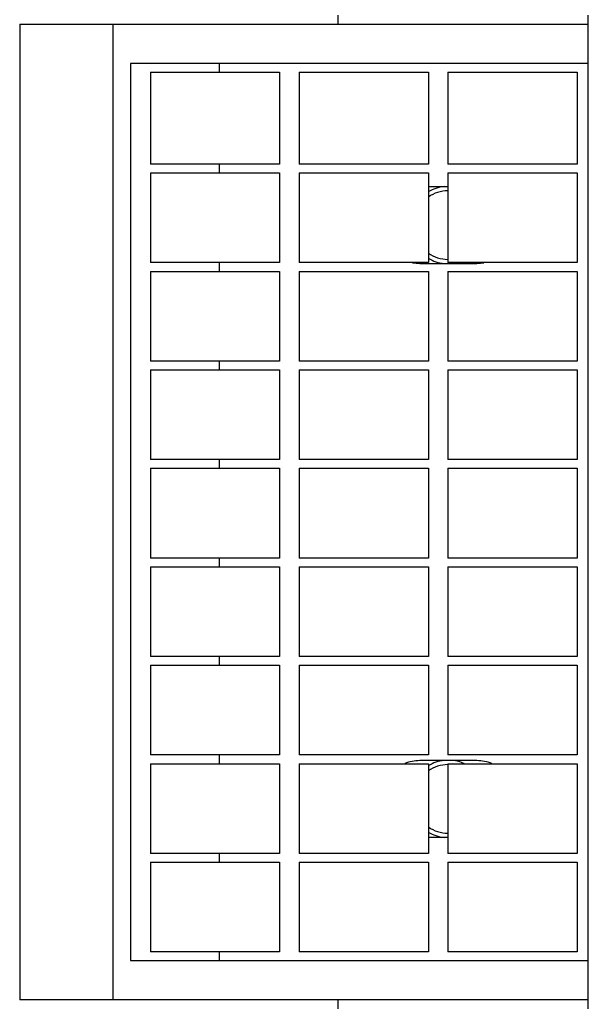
# Model space of a CAD drawing. Header units: inches. Extents: x 0 to 132, y 0 to 102.
# Tile 3 of 8: x 37.53 to 39.48, y 70.94 to 74.32. Entities that reach past the tile are written whole.
import ezdxf

# ---------------------------------------------------------------- set-up
doc = ezdxf.new("R2010")
doc.units = ezdxf.units.IN
doc.header["$LTSCALE"] = 7.26
doc.header["$MEASUREMENT"] = 0
for name, color, linetype in [('518353_WW_518353_24_BL4', 7, 'CONTINUOUS'), ('807_1829_10_1_SOLID1_BL53', 7, 'CONTINUOUS'), ('807_1829_11_1_SOLID1_BL47', 7, 'CONTINUOUS'), ('807_1829_12_1_SOLID1_BL45', 7, 'CONTINUOUS'), ('807_1829_13_1_SOLID1_BL54', 7, 'CONTINUOUS'), ('807_1829_14_1_SOLID1_BL52', 7, 'CONTINUOUS'), ('807_1829_15_1_SOLID1_BL62', 7, 'CONTINUOUS'), ('807_1829_16_1_SOLID1_BL42', 7, 'CONTINUOUS'), ('807_1829_17_1_SOLID1_BL57', 7, 'CONTINUOUS'), ('807_1829_18_1_SOLID1_BL66', 7, 'CONTINUOUS'), ('807_1829_19_1_SOLID1_BL63', 7, 'CONTINUOUS'), ('807_1829_1_1_SOLID1_BL49', 7, 'CONTINUOUS'), ('807_1829_1_SOLID1_BL46', 7, 'CONTINUOUS'), ('807_1829_20_1_SOLID1_BL50', 7, 'CONTINUOUS'), ('807_1829_21_1_SOLID1_BL60', 7, 'CONTINUOUS'), ('807_1829_23_1_SOLID1_BL43', 7, 'CONTINUOUS'), ('807_1829_24_1_SOLID1_BL59', 7, 'CONTINUOUS'), ('807_1829_25_1_SOLID1_BL51', 7, 'CONTINUOUS'), ('807_1829_26_1_SOLID1_BL44', 7, 'CONTINUOUS'), ('807_1829_27_1_SOLID1_BL61', 7, 'CONTINUOUS'), ('807_1829_2_1_SOLID1_BL48', 7, 'CONTINUOUS'), ('807_1829_3_1_SOLID1_BL55', 7, 'CONTINUOUS'), ('807_1829_4_1_SOLID1_BL41', 7, 'CONTINUOUS'), ('807_1829_5_1_SOLID1_BL58', 7, 'CONTINUOUS'), ('807_1829_6_1_SOLID1_BL40', 7, 'CONTINUOUS'), ('807_1829_7_1_SOLID1_BL65', 7, 'CONTINUOUS'), ('807_1829_8_1_SOLID1_BL64', 7, 'CONTINUOUS'), ('807_1829_9_1_SOLID1_BL56', 7, 'CONTINUOUS'), ('CUT_EXTRUDE1_1__BL39', 7, 'CONTINUOUS'), ('CUT_EXTRUDE1_2__BL212', 7, 'CONTINUOUS'), ('CUT_EXTRUDE1_3__BL210', 7, 'CONTINUOUS')]:
    doc.layers.add(name, color=color, linetype=linetype)

# ---------------------------------------------------------------- blocks, each defined once
blk = doc.blocks.new('518353_WW_518353_24_BL4', base_point=(68.4785, 65.2418))
at = {"layer": '518353_WW_518353_24_BL4', "color": 7, "linetype": 'CONTINUOUS'}
for p, q in [((38.6257, 74.3068), (38.6257, 74.3368)), ((39.4837, 74.3068), (39.4837, 74.3368)), ((38.6257, 70.9268), (38.6257, 70.9568)), ((39.4837, 70.9268), (39.4837, 70.9568))]:
    blk.add_line(p, q, dxfattribs=at)
for centre, start, end in [((39.0037, 73.6168), 96.2358, 121.1084), ((39.0037, 73.6168), 238.8982, 263.772), ((39.0037, 73.6168), 276.2358, 283.3696), ((39.0037, 71.6468), 96.2358, 121.1084), ((39.0037, 71.6468), 65.8069, 83.772), ((39.0037, 71.6468), 238.8982, 263.772)]:
    blk.add_arc(centre, 0.133, start, end, dxfattribs=at)
blk = doc.blocks.new('CUT_EXTRUDE1_1__BL39', base_point=(59.1285, 57.4208))
at = {"layer": 'CUT_EXTRUDE1_1__BL39', "color": 7, "linetype": 'CONTINUOUS'}
for p, q in [((37.5337, 74.3068), (39.4837, 74.3068)), ((37.5337, 74.3068), (37.5337, 70.9568)), ((37.8537, 70.9568), (37.8537, 74.3068)), ((39.4837, 70.9568), (39.4837, 74.3068)), ((39.4837, 74.1718), (37.9137, 74.1718)), ((37.9137, 74.1718), (37.9137, 71.0918)), ((38.2191, 74.1418), (38.2191, 74.1718)), ((38.2191, 73.7958), (38.2191, 73.8258)), ((39.0022, 73.7483), (38.9352, 73.7483)), ((38.2191, 73.4578), (38.2191, 73.4878)), ((38.9057, 73.4853), (39.1017, 73.4853)), ((38.2191, 73.1198), (38.2191, 73.1498)), ((38.2191, 72.7818), (38.2191, 72.8118)), ((38.2191, 72.4438), (38.2191, 72.4738)), ((38.2191, 72.1058), (38.2191, 72.1358)), ((38.2191, 71.7678), (38.2191, 71.7978)), ((39.1017, 71.7783), (38.9057, 71.7783)), ((38.9352, 71.5153), (39.0022, 71.5153)), ((38.2191, 71.4298), (38.2191, 71.4598)), ((38.2191, 71.0918), (38.2191, 71.1218)), ((37.9137, 71.0918), (39.4837, 71.0918)), ((39.4837, 70.9568), (37.5337, 70.9568))]:
    blk.add_line(p, q, dxfattribs=at)
for centre, start, end in [((38.9057, 73.6168), 259.2286, 270), ((39.1017, 73.6168), 270, 280.6488), ((38.9057, 71.6468), 90, 112.8481), ((39.1017, 71.6468), 67.1508, 90)]:
    blk.add_arc(centre, 0.1315, start, end, dxfattribs=at)
blk = doc.blocks.new('807_1829_6_1_SOLID1_BL40', base_point=(58.4243, 56.1558))
at = {"layer": '807_1829_6_1_SOLID1_BL40', "color": 7, "linetype": 'CONTINUOUS'}
for p, q in [((39.0022, 71.4298), (39.4452, 71.4298)), ((39.0022, 71.4298), (39.0022, 71.1218)), ((39.4452, 71.4298), (39.4452, 71.1218)), ((39.4452, 71.1218), (39.0022, 71.1218))]:
    blk.add_line(p, q, dxfattribs=at)
blk = doc.blocks.new('807_1829_4_1_SOLID1_BL41', base_point=(38.7137, 71.2758))
at = {"layer": '807_1829_4_1_SOLID1_BL41', "color": 7, "linetype": 'CONTINUOUS'}
for p, q in [((38.4922, 71.4298), (38.9352, 71.4298)), ((38.4922, 71.4298), (38.4922, 71.1218)), ((38.9352, 71.4298), (38.9352, 71.1218)), ((38.9352, 71.1218), (38.4922, 71.1218))]:
    blk.add_line(p, q, dxfattribs=at)
blk = doc.blocks.new('807_1829_16_1_SOLID1_BL42', base_point=(38.2037, 71.2758))
at = {"layer": '807_1829_16_1_SOLID1_BL42', "color": 7, "linetype": 'CONTINUOUS'}
for p, q in [((37.9822, 71.4298), (38.4252, 71.4298)), ((37.9822, 71.4298), (37.9822, 71.1218)), ((38.4252, 71.4298), (38.4252, 71.1218)), ((38.4252, 71.1218), (37.9822, 71.1218))]:
    blk.add_line(p, q, dxfattribs=at)
blk = doc.blocks.new('807_1829_23_1_SOLID1_BL43', base_point=(58.5933, 56.3248))
at = {"layer": '807_1829_23_1_SOLID1_BL43', "color": 7, "linetype": 'CONTINUOUS'}
for p, q in [((39.0022, 71.7678), (39.4452, 71.7678)), ((39.0022, 71.7678), (39.0022, 71.4598)), ((39.4452, 71.7678), (39.4452, 71.4598)), ((39.4452, 71.4598), (39.0022, 71.4598))]:
    blk.add_line(p, q, dxfattribs=at)
blk = doc.blocks.new('807_1829_26_1_SOLID1_BL44', base_point=(38.7137, 71.6138))
at = {"layer": '807_1829_26_1_SOLID1_BL44', "color": 7, "linetype": 'CONTINUOUS'}
for p, q in [((38.4922, 71.7678), (38.9352, 71.7678)), ((38.4922, 71.7678), (38.4922, 71.4598)), ((38.9352, 71.7678), (38.9352, 71.4598)), ((38.9352, 71.4598), (38.4922, 71.4598))]:
    blk.add_line(p, q, dxfattribs=at)
blk = doc.blocks.new('807_1829_12_1_SOLID1_BL45', base_point=(38.2037, 71.6138))
at = {"layer": '807_1829_12_1_SOLID1_BL45', "color": 7, "linetype": 'CONTINUOUS'}
for p, q in [((37.9822, 71.7678), (38.4252, 71.7678)), ((37.9822, 71.7678), (37.9822, 71.4598)), ((38.4252, 71.7678), (38.4252, 71.4598)), ((38.4252, 71.4598), (37.9822, 71.4598))]:
    blk.add_line(p, q, dxfattribs=at)
blk = doc.blocks.new('807_1829_1_SOLID1_BL46', base_point=(58.7623, 56.4938))
at = {"layer": '807_1829_1_SOLID1_BL46', "color": 7, "linetype": 'CONTINUOUS'}
for p, q in [((39.0022, 72.1058), (39.4452, 72.1058)), ((39.0022, 72.1058), (39.0022, 71.7978)), ((39.4452, 72.1058), (39.4452, 71.7978)), ((39.4452, 71.7978), (39.0022, 71.7978))]:
    blk.add_line(p, q, dxfattribs=at)
blk = doc.blocks.new('807_1829_11_1_SOLID1_BL47', base_point=(38.7137, 71.9518))
at = {"layer": '807_1829_11_1_SOLID1_BL47', "color": 7, "linetype": 'CONTINUOUS'}
for p, q in [((38.4922, 72.1058), (38.9352, 72.1058)), ((38.4922, 72.1058), (38.4922, 71.7978)), ((38.9352, 72.1058), (38.9352, 71.7978)), ((38.9352, 71.7978), (38.4922, 71.7978))]:
    blk.add_line(p, q, dxfattribs=at)
blk = doc.blocks.new('807_1829_2_1_SOLID1_BL48', base_point=(38.2037, 71.9518))
at = {"layer": '807_1829_2_1_SOLID1_BL48', "color": 7, "linetype": 'CONTINUOUS'}
for p, q in [((37.9822, 72.1058), (38.4252, 72.1058)), ((37.9822, 72.1058), (37.9822, 71.7978)), ((38.4252, 72.1058), (38.4252, 71.7978)), ((38.4252, 71.7978), (37.9822, 71.7978))]:
    blk.add_line(p, q, dxfattribs=at)
blk = doc.blocks.new('807_1829_1_1_SOLID1_BL49', base_point=(58.9313, 56.6628))
at = {"layer": '807_1829_1_1_SOLID1_BL49', "color": 7, "linetype": 'CONTINUOUS'}
for p, q in [((39.0022, 72.4438), (39.4452, 72.4438)), ((39.0022, 72.4438), (39.0022, 72.1358)), ((39.4452, 72.4438), (39.4452, 72.1358)), ((39.4452, 72.1358), (39.0022, 72.1358))]:
    blk.add_line(p, q, dxfattribs=at)
blk = doc.blocks.new('807_1829_20_1_SOLID1_BL50', base_point=(38.7137, 72.2898))
at = {"layer": '807_1829_20_1_SOLID1_BL50', "color": 7, "linetype": 'CONTINUOUS'}
for p, q in [((38.4922, 72.4438), (38.9352, 72.4438)), ((38.4922, 72.4438), (38.4922, 72.1358)), ((38.9352, 72.4438), (38.9352, 72.1358)), ((38.9352, 72.1358), (38.4922, 72.1358))]:
    blk.add_line(p, q, dxfattribs=at)
blk = doc.blocks.new('807_1829_25_1_SOLID1_BL51', base_point=(38.2037, 72.2898))
at = {"layer": '807_1829_25_1_SOLID1_BL51', "color": 7, "linetype": 'CONTINUOUS'}
for p, q in [((37.9822, 72.4438), (38.4252, 72.4438)), ((37.9822, 72.4438), (37.9822, 72.1358)), ((38.4252, 72.4438), (38.4252, 72.1358)), ((38.4252, 72.1358), (37.9822, 72.1358))]:
    blk.add_line(p, q, dxfattribs=at)
blk = doc.blocks.new('807_1829_14_1_SOLID1_BL52', base_point=(59.1003, 56.8318))
at = {"layer": '807_1829_14_1_SOLID1_BL52', "color": 7, "linetype": 'CONTINUOUS'}
for p, q in [((39.0022, 72.7818), (39.4452, 72.7818)), ((39.0022, 72.7818), (39.0022, 72.4738)), ((39.4452, 72.7818), (39.4452, 72.4738)), ((39.4452, 72.4738), (39.0022, 72.4738))]:
    blk.add_line(p, q, dxfattribs=at)
blk = doc.blocks.new('807_1829_10_1_SOLID1_BL53', base_point=(38.7137, 72.6278))
at = {"layer": '807_1829_10_1_SOLID1_BL53', "color": 7, "linetype": 'CONTINUOUS'}
for p, q in [((38.4922, 72.7818), (38.9352, 72.7818)), ((38.4922, 72.7818), (38.4922, 72.4738)), ((38.9352, 72.7818), (38.9352, 72.4738)), ((38.9352, 72.4738), (38.4922, 72.4738))]:
    blk.add_line(p, q, dxfattribs=at)
blk = doc.blocks.new('807_1829_13_1_SOLID1_BL54', base_point=(38.2037, 72.6278))
at = {"layer": '807_1829_13_1_SOLID1_BL54', "color": 7, "linetype": 'CONTINUOUS'}
for p, q in [((37.9822, 72.7818), (38.4252, 72.7818)), ((37.9822, 72.7818), (37.9822, 72.4738)), ((38.4252, 72.7818), (38.4252, 72.4738)), ((38.4252, 72.4738), (37.9822, 72.4738))]:
    blk.add_line(p, q, dxfattribs=at)
blk = doc.blocks.new('807_1829_3_1_SOLID1_BL55', base_point=(59.2693, 57.0008))
at = {"layer": '807_1829_3_1_SOLID1_BL55', "color": 7, "linetype": 'CONTINUOUS'}
for p, q in [((39.0022, 73.1198), (39.4452, 73.1198)), ((39.0022, 73.1198), (39.0022, 72.8118)), ((39.4452, 73.1198), (39.4452, 72.8118)), ((39.4452, 72.8118), (39.0022, 72.8118))]:
    blk.add_line(p, q, dxfattribs=at)
blk = doc.blocks.new('807_1829_9_1_SOLID1_BL56', base_point=(38.7137, 72.9658))
at = {"layer": '807_1829_9_1_SOLID1_BL56', "color": 7, "linetype": 'CONTINUOUS'}
for p, q in [((38.4922, 73.1198), (38.9352, 73.1198)), ((38.4922, 73.1198), (38.4922, 72.8118)), ((38.9352, 73.1198), (38.9352, 72.8118)), ((38.9352, 72.8118), (38.4922, 72.8118))]:
    blk.add_line(p, q, dxfattribs=at)
blk = doc.blocks.new('807_1829_17_1_SOLID1_BL57', base_point=(38.2037, 72.9658))
at = {"layer": '807_1829_17_1_SOLID1_BL57', "color": 7, "linetype": 'CONTINUOUS'}
for p, q in [((37.9822, 73.1198), (38.4252, 73.1198)), ((37.9822, 73.1198), (37.9822, 72.8118)), ((38.4252, 73.1198), (38.4252, 72.8118)), ((38.4252, 72.8118), (37.9822, 72.8118))]:
    blk.add_line(p, q, dxfattribs=at)
blk = doc.blocks.new('807_1829_5_1_SOLID1_BL58', base_point=(59.4383, 57.1698))
at = {"layer": '807_1829_5_1_SOLID1_BL58', "color": 7, "linetype": 'CONTINUOUS'}
for p, q in [((39.0022, 73.4578), (39.4452, 73.4578)), ((39.0022, 73.4578), (39.0022, 73.1498)), ((39.4452, 73.4578), (39.4452, 73.1498)), ((39.4452, 73.1498), (39.0022, 73.1498))]:
    blk.add_line(p, q, dxfattribs=at)
blk = doc.blocks.new('807_1829_24_1_SOLID1_BL59', base_point=(38.7137, 73.3038))
at = {"layer": '807_1829_24_1_SOLID1_BL59', "color": 7, "linetype": 'CONTINUOUS'}
for p, q in [((38.4922, 73.4578), (38.9352, 73.4578)), ((38.4922, 73.4578), (38.4922, 73.1498)), ((38.9352, 73.4578), (38.9352, 73.1498)), ((38.9352, 73.1498), (38.4922, 73.1498))]:
    blk.add_line(p, q, dxfattribs=at)
blk = doc.blocks.new('807_1829_21_1_SOLID1_BL60', base_point=(38.2037, 73.3038))
at = {"layer": '807_1829_21_1_SOLID1_BL60', "color": 7, "linetype": 'CONTINUOUS'}
for p, q in [((37.9822, 73.4578), (38.4252, 73.4578)), ((37.9822, 73.4578), (37.9822, 73.1498)), ((38.4252, 73.4578), (38.4252, 73.1498)), ((38.4252, 73.1498), (37.9822, 73.1498))]:
    blk.add_line(p, q, dxfattribs=at)
blk = doc.blocks.new('807_1829_27_1_SOLID1_BL61', base_point=(59.6073, 57.3388))
at = {"layer": '807_1829_27_1_SOLID1_BL61', "color": 7, "linetype": 'CONTINUOUS'}
for p, q in [((39.0022, 73.7958), (39.4452, 73.7958)), ((39.0022, 73.7958), (39.0022, 73.4878)), ((39.4452, 73.7958), (39.4452, 73.4878)), ((39.4452, 73.4878), (39.0022, 73.4878))]:
    blk.add_line(p, q, dxfattribs=at)
blk = doc.blocks.new('807_1829_15_1_SOLID1_BL62', base_point=(38.7137, 73.6418))
at = {"layer": '807_1829_15_1_SOLID1_BL62', "color": 7, "linetype": 'CONTINUOUS'}
for p, q in [((38.4922, 73.7958), (38.9352, 73.7958)), ((38.4922, 73.7958), (38.4922, 73.4878)), ((38.9352, 73.7958), (38.9352, 73.4878)), ((38.9352, 73.4878), (38.4922, 73.4878))]:
    blk.add_line(p, q, dxfattribs=at)
blk = doc.blocks.new('807_1829_19_1_SOLID1_BL63', base_point=(38.2037, 73.6418))
at = {"layer": '807_1829_19_1_SOLID1_BL63', "color": 7, "linetype": 'CONTINUOUS'}
for p, q in [((37.9822, 73.7958), (38.4252, 73.7958)), ((37.9822, 73.7958), (37.9822, 73.4878)), ((38.4252, 73.7958), (38.4252, 73.4878)), ((38.4252, 73.4878), (37.9822, 73.4878))]:
    blk.add_line(p, q, dxfattribs=at)
blk = doc.blocks.new('807_1829_8_1_SOLID1_BL64', base_point=(59.7803, 57.5118))
at = {"layer": '807_1829_8_1_SOLID1_BL64', "color": 7, "linetype": 'CONTINUOUS'}
for p, q in [((39.0022, 74.1418), (39.4452, 74.1418)), ((39.0022, 74.1418), (39.0022, 73.8258)), ((39.4452, 74.1418), (39.4452, 73.8258)), ((39.4452, 73.8258), (39.0022, 73.8258))]:
    blk.add_line(p, q, dxfattribs=at)
blk = doc.blocks.new('807_1829_7_1_SOLID1_BL65', base_point=(38.7137, 73.9838))
at = {"layer": '807_1829_7_1_SOLID1_BL65', "color": 7, "linetype": 'CONTINUOUS'}
for p, q in [((38.4922, 74.1418), (38.9352, 74.1418)), ((38.4922, 74.1418), (38.4922, 73.8258)), ((38.9352, 74.1418), (38.9352, 73.8258)), ((38.9352, 73.8258), (38.4922, 73.8258))]:
    blk.add_line(p, q, dxfattribs=at)
blk = doc.blocks.new('807_1829_18_1_SOLID1_BL66', base_point=(38.2037, 73.9838))
at = {"layer": '807_1829_18_1_SOLID1_BL66', "color": 7, "linetype": 'CONTINUOUS'}
for p, q in [((37.9822, 74.1418), (38.4252, 74.1418)), ((37.9822, 74.1418), (37.9822, 73.8258)), ((38.4252, 74.1418), (38.4252, 73.8258)), ((38.4252, 73.8258), (37.9822, 73.8258))]:
    blk.add_line(p, q, dxfattribs=at)
blk = doc.blocks.new('CUT_EXTRUDE1_3__BL210', base_point=(38.9694, 71.6468))
at = {"layer": 'CUT_EXTRUDE1_3__BL210', "color": 7, "linetype": 'CONTINUOUS'}
for start, end in [(90.7268, 125.5039), (234.4957, 269.274)]:
    blk.add_arc((39.0037, 71.6468), 0.118, start, end, dxfattribs=at)
blk = doc.blocks.new('CUT_EXTRUDE1_2__BL212', base_point=(38.9694, 73.6168))
at = {"layer": 'CUT_EXTRUDE1_2__BL212', "color": 7, "linetype": 'CONTINUOUS'}
for start, end in [(90.7268, 125.5039), (234.4957, 269.274)]:
    blk.add_arc((39.0037, 73.6168), 0.118, start, end, dxfattribs=at)

msp = doc.modelspace()

# ---------------------------------------------------------------- block references
at = {"layer": '518353_WW_518353_24_BL4'}
msp.add_blockref('518353_WW_518353_24_BL4', (68.4785, 65.2418), dxfattribs=at)
at = {"layer": '807_1829_10_1_SOLID1_BL53'}
msp.add_blockref('807_1829_10_1_SOLID1_BL53', (38.7137, 72.6278), dxfattribs=at)
at = {"layer": '807_1829_11_1_SOLID1_BL47'}
msp.add_blockref('807_1829_11_1_SOLID1_BL47', (38.7137, 71.9518), dxfattribs=at)
at = {"layer": '807_1829_12_1_SOLID1_BL45'}
msp.add_blockref('807_1829_12_1_SOLID1_BL45', (38.2037, 71.6138), dxfattribs=at)
at = {"layer": '807_1829_13_1_SOLID1_BL54'}
msp.add_blockref('807_1829_13_1_SOLID1_BL54', (38.2037, 72.6278), dxfattribs=at)
at = {"layer": '807_1829_14_1_SOLID1_BL52'}
msp.add_blockref('807_1829_14_1_SOLID1_BL52', (59.1003, 56.8318), dxfattribs=at)
at = {"layer": '807_1829_15_1_SOLID1_BL62'}
msp.add_blockref('807_1829_15_1_SOLID1_BL62', (38.7137, 73.6418), dxfattribs=at)
at = {"layer": '807_1829_16_1_SOLID1_BL42'}
msp.add_blockref('807_1829_16_1_SOLID1_BL42', (38.2037, 71.2758), dxfattribs=at)
at = {"layer": '807_1829_17_1_SOLID1_BL57'}
msp.add_blockref('807_1829_17_1_SOLID1_BL57', (38.2037, 72.9658), dxfattribs=at)
at = {"layer": '807_1829_18_1_SOLID1_BL66'}
msp.add_blockref('807_1829_18_1_SOLID1_BL66', (38.2037, 73.9838), dxfattribs=at)
at = {"layer": '807_1829_19_1_SOLID1_BL63'}
msp.add_blockref('807_1829_19_1_SOLID1_BL63', (38.2037, 73.6418), dxfattribs=at)
at = {"layer": '807_1829_1_1_SOLID1_BL49'}
msp.add_blockref('807_1829_1_1_SOLID1_BL49', (58.9313, 56.6628), dxfattribs=at)
at = {"layer": '807_1829_1_SOLID1_BL46'}
msp.add_blockref('807_1829_1_SOLID1_BL46', (58.7623, 56.4938), dxfattribs=at)
at = {"layer": '807_1829_20_1_SOLID1_BL50'}
msp.add_blockref('807_1829_20_1_SOLID1_BL50', (38.7137, 72.2898), dxfattribs=at)
at = {"layer": '807_1829_21_1_SOLID1_BL60'}
msp.add_blockref('807_1829_21_1_SOLID1_BL60', (38.2037, 73.3038), dxfattribs=at)
at = {"layer": '807_1829_23_1_SOLID1_BL43'}
msp.add_blockref('807_1829_23_1_SOLID1_BL43', (58.5933, 56.3248), dxfattribs=at)
at = {"layer": '807_1829_24_1_SOLID1_BL59'}
msp.add_blockref('807_1829_24_1_SOLID1_BL59', (38.7137, 73.3038), dxfattribs=at)
at = {"layer": '807_1829_25_1_SOLID1_BL51'}
msp.add_blockref('807_1829_25_1_SOLID1_BL51', (38.2037, 72.2898), dxfattribs=at)
at = {"layer": '807_1829_26_1_SOLID1_BL44'}
msp.add_blockref('807_1829_26_1_SOLID1_BL44', (38.7137, 71.6138), dxfattribs=at)
at = {"layer": '807_1829_27_1_SOLID1_BL61'}
msp.add_blockref('807_1829_27_1_SOLID1_BL61', (59.6073, 57.3388), dxfattribs=at)
at = {"layer": '807_1829_2_1_SOLID1_BL48'}
msp.add_blockref('807_1829_2_1_SOLID1_BL48', (38.2037, 71.9518), dxfattribs=at)
at = {"layer": '807_1829_3_1_SOLID1_BL55'}
msp.add_blockref('807_1829_3_1_SOLID1_BL55', (59.2693, 57.0008), dxfattribs=at)
at = {"layer": '807_1829_4_1_SOLID1_BL41'}
msp.add_blockref('807_1829_4_1_SOLID1_BL41', (38.7137, 71.2758), dxfattribs=at)
at = {"layer": '807_1829_5_1_SOLID1_BL58'}
msp.add_blockref('807_1829_5_1_SOLID1_BL58', (59.4383, 57.1698), dxfattribs=at)
at = {"layer": '807_1829_6_1_SOLID1_BL40'}
msp.add_blockref('807_1829_6_1_SOLID1_BL40', (58.4243, 56.1558), dxfattribs=at)
at = {"layer": '807_1829_7_1_SOLID1_BL65'}
msp.add_blockref('807_1829_7_1_SOLID1_BL65', (38.7137, 73.9838), dxfattribs=at)
at = {"layer": '807_1829_8_1_SOLID1_BL64'}
msp.add_blockref('807_1829_8_1_SOLID1_BL64', (59.7803, 57.5118), dxfattribs=at)
at = {"layer": '807_1829_9_1_SOLID1_BL56'}
msp.add_blockref('807_1829_9_1_SOLID1_BL56', (38.7137, 72.9658), dxfattribs=at)
at = {"layer": 'CUT_EXTRUDE1_1__BL39'}
msp.add_blockref('CUT_EXTRUDE1_1__BL39', (59.1285, 57.4208), dxfattribs=at)
at = {"layer": 'CUT_EXTRUDE1_2__BL212'}
msp.add_blockref('CUT_EXTRUDE1_2__BL212', (38.9694, 73.6168), dxfattribs=at)
at = {"layer": 'CUT_EXTRUDE1_3__BL210'}
msp.add_blockref('CUT_EXTRUDE1_3__BL210', (38.9694, 71.6468), dxfattribs=at)

doc.saveas('drawing.dxf')
